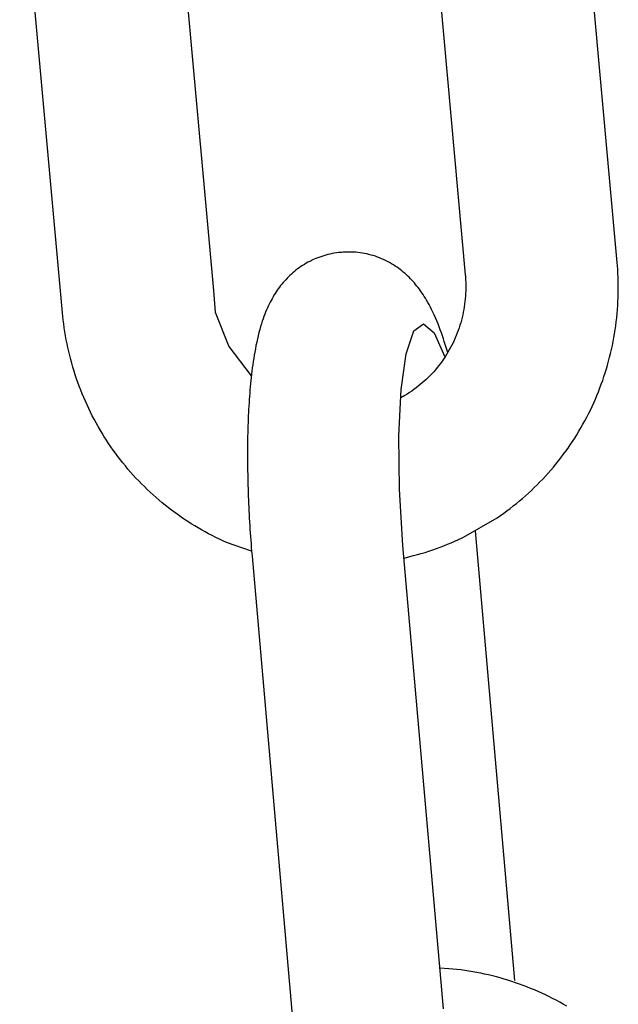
# Model space of a CAD drawing. Extents: x 990 to 4202, y -422 to 622.
# Tile 140 of 200: x 1595.501 to 1595.963, y -97.739 to -96.98. Entities that reach past the tile are written whole.
import ezdxf

# ---------------------------------------------------------------- set-up
doc = ezdxf.new("R2010")
doc.units = 0
doc.header["$MEASUREMENT"] = 0
doc.layers.add('SPILL-BUCKET', color=1, linetype='CONTINUOUS')

msp = doc.modelspace()

# ---------------------------------------------------------------- linework, layer by layer
at = {"layer": 'SPILL-BUCKET', "color": 1, "linetype": 'Continuous'}
for p, q in [((1595.96207, -97.16702), (1595.92932, -96.80708)), ((1595.81227, -96.81906), (1595.84479, -97.17652)), ((1595.61794, -96.83108), (1595.65046, -97.18854)), ((1595.53388, -97.20598), (1595.5008, -96.84236)), ((1595.72579, -97.16566), (1595.7252, -97.16595)), ((1595.72639, -97.16537), (1595.72579, -97.16566)), ((1595.72694, -97.16511), (1595.72639, -97.16537)), ((1595.72936, -97.16403), (1595.72694, -97.16511)), ((1595.73087, -97.16341), (1595.72936, -97.16403)), ((1595.73241, -97.16284), (1595.73087, -97.16341)), ((1595.73396, -97.1623), (1595.73241, -97.16284)), ((1595.73553, -97.1618), (1595.73396, -97.1623)), ((1595.73712, -97.16134), (1595.73553, -97.1618)), ((1595.73872, -97.16092), (1595.73712, -97.16134)), ((1595.74035, -97.16054), (1595.73872, -97.16092)), ((1595.74198, -97.16021), (1595.74035, -97.16054)), ((1595.74363, -97.15992), (1595.74198, -97.16021)), ((1595.74528, -97.15967), (1595.74363, -97.15992)), ((1595.74695, -97.15945), (1595.74528, -97.15967)), ((1595.74863, -97.1593), (1595.74695, -97.15945)), ((1595.74888, -97.15929), (1595.74863, -97.1593)), ((1595.74913, -97.15927), (1595.74888, -97.15929)), ((1595.7506, -97.15915), (1595.74913, -97.15926)), ((1595.75204, -97.15907), (1595.7506, -97.15916)), ((1595.75347, -97.15901), (1595.75204, -97.15907)), ((1595.75517, -97.15898), (1595.75347, -97.15901)), ((1595.75687, -97.159), (1595.75517, -97.15898)), ((1595.75857, -97.15907), (1595.75687, -97.159)), ((1595.76027, -97.15918), (1595.75857, -97.15907)), ((1595.76197, -97.15934), (1595.76027, -97.15918)), ((1595.76367, -97.15954), (1595.76197, -97.15934)), ((1595.76537, -97.15979), (1595.76367, -97.15954)), ((1595.76706, -97.16009), (1595.76537, -97.15979)), ((1595.76874, -97.16044), (1595.76706, -97.16009)), ((1595.77042, -97.16082), (1595.76874, -97.16044)), ((1595.77209, -97.16126), (1595.77042, -97.16082)), ((1595.77374, -97.16174), (1595.77209, -97.16126)), ((1595.77538, -97.16227), (1595.77374, -97.16174)), ((1595.77701, -97.16283), (1595.77538, -97.16227)), ((1595.77862, -97.16345), (1595.77701, -97.16283)), ((1595.78021, -97.1641), (1595.77862, -97.16345)), ((1595.78179, -97.1648), (1595.78021, -97.1641)), ((1595.78334, -97.16553), (1595.78179, -97.1648)), ((1595.78487, -97.16631), (1595.78334, -97.16553)), ((1595.71409, -97.17298), (1595.71287, -97.17396)), ((1595.71534, -97.17203), (1595.71409, -97.17298)), ((1595.71661, -97.1711), (1595.71534, -97.17203)), ((1595.71791, -97.17021), (1595.71661, -97.1711)), ((1595.71924, -97.16933), (1595.71791, -97.17021)), ((1595.7206, -97.16849), (1595.71924, -97.16933)), ((1595.72198, -97.16768), (1595.7206, -97.16849)), ((1595.72336, -97.16691), (1595.72198, -97.16768)), ((1595.72478, -97.16617), (1595.72336, -97.16691)), ((1595.7252, -97.16595), (1595.72478, -97.16617)), ((1595.78638, -97.16712), (1595.78487, -97.16631)), ((1595.78786, -97.16797), (1595.78638, -97.16712)), ((1595.78932, -97.16886), (1595.78786, -97.16797)), ((1595.79075, -97.16978), (1595.78932, -97.16886)), ((1595.79215, -97.17074), (1595.79075, -97.16978)), ((1595.79339, -97.17162), (1595.79215, -97.17074)), ((1595.7946, -97.17252), (1595.79339, -97.17162)), ((1595.79579, -97.17346), (1595.7946, -97.17252)), ((1595.96229, -97.16965), (1595.96207, -97.16702)), ((1595.96248, -97.17227), (1595.96229, -97.16965)), ((1595.96267, -97.17539), (1595.96248, -97.17227)), ((1595.70617, -97.18029), (1595.70516, -97.18141)), ((1595.70722, -97.17918), (1595.70617, -97.18029)), ((1595.70829, -97.1781), (1595.70722, -97.17918)), ((1595.7094, -97.17703), (1595.70829, -97.1781)), ((1595.71053, -97.17599), (1595.7094, -97.17703)), ((1595.71169, -97.17496), (1595.71053, -97.17599)), ((1595.71287, -97.17396), (1595.71169, -97.17496)), ((1595.79695, -97.17441), (1595.79579, -97.17346)), ((1595.7981, -97.17539), (1595.79695, -97.17441)), ((1595.79921, -97.17639), (1595.7981, -97.17539)), ((1595.80032, -97.17741), (1595.79921, -97.17639)), ((1595.80139, -97.17845), (1595.80032, -97.17741)), ((1595.80245, -97.17952), (1595.80139, -97.17845)), ((1595.80348, -97.18061), (1595.80245, -97.17952)), ((1595.80451, -97.18173), (1595.80348, -97.18061)), ((1595.84479, -97.17652), (1595.84486, -97.17741)), ((1595.84486, -97.17741), (1595.84493, -97.1783)), ((1595.84493, -97.1783), (1595.84506, -97.1804)), ((1595.84506, -97.1804), (1595.84515, -97.18249)), ((1595.96281, -97.1785), (1595.96267, -97.17539)), ((1595.9629, -97.18162), (1595.96281, -97.1785)), ((1595.6996, -97.18851), (1595.69876, -97.18977)), ((1595.70046, -97.18729), (1595.6996, -97.18851)), ((1595.70135, -97.18607), (1595.70046, -97.18729)), ((1595.70226, -97.18489), (1595.70135, -97.18607)), ((1595.7032, -97.1837), (1595.70226, -97.18489)), ((1595.70416, -97.18255), (1595.7032, -97.1837)), ((1595.70516, -97.18141), (1595.70416, -97.18255)), ((1595.80551, -97.18286), (1595.80451, -97.18173)), ((1595.8065, -97.18403), (1595.80551, -97.18286)), ((1595.80746, -97.18522), (1595.8065, -97.18403)), ((1595.80844, -97.18645), (1595.80746, -97.18522)), ((1595.80938, -97.1877), (1595.80844, -97.18645)), ((1595.81033, -97.18901), (1595.80938, -97.1877)), ((1595.84515, -97.18249), (1595.8452, -97.18459)), ((1595.8452, -97.18669), (1595.84516, -97.18878)), ((1595.8452, -97.18459), (1595.8452, -97.18669)), ((1595.96295, -97.18474), (1595.9629, -97.18162)), ((1595.96292, -97.19097), (1595.96296, -97.18786)), ((1595.96296, -97.18786), (1595.96295, -97.18474)), ((1595.6956, -97.19497), (1595.69487, -97.19631)), ((1595.69637, -97.19362), (1595.6956, -97.19497)), ((1595.69714, -97.19232), (1595.69637, -97.19362)), ((1595.69795, -97.19102), (1595.69714, -97.19232)), ((1595.69876, -97.18977), (1595.69795, -97.19102)), ((1595.81125, -97.19033), (1595.81033, -97.18901)), ((1595.8122, -97.19174), (1595.81125, -97.19033)), ((1595.81311, -97.19315), (1595.8122, -97.19174)), ((1595.81406, -97.19467), (1595.81311, -97.19315)), ((1595.81497, -97.1962), (1595.81406, -97.19467)), ((1595.84477, -97.19505), (1595.84456, -97.19713)), ((1595.84494, -97.19296), (1595.84477, -97.19505)), ((1595.84507, -97.19087), (1595.84494, -97.19296)), ((1595.84516, -97.18878), (1595.84507, -97.19087)), ((1595.96271, -97.1972), (1595.96284, -97.19409)), ((1595.96284, -97.19409), (1595.96292, -97.19097)), ((1595.69135, -97.20369), (1595.6907, -97.20527)), ((1595.69204, -97.2021), (1595.69135, -97.20369)), ((1595.69272, -97.20062), (1595.69204, -97.2021)), ((1595.69343, -97.19913), (1595.69272, -97.20062)), ((1595.69413, -97.19772), (1595.69343, -97.19913)), ((1595.69487, -97.19631), (1595.69413, -97.19772)), ((1595.81593, -97.19787), (1595.81497, -97.1962)), ((1595.81686, -97.19955), (1595.81593, -97.19787)), ((1595.81784, -97.20141), (1595.81686, -97.19955)), ((1595.81879, -97.20328), (1595.81784, -97.20141)), ((1595.81979, -97.20535), (1595.81879, -97.20328)), ((1595.84365, -97.20333), (1595.84326, -97.20538)), ((1595.844, -97.20127), (1595.84365, -97.20333)), ((1595.8443, -97.1992), (1595.844, -97.20127)), ((1595.84456, -97.19713), (1595.8443, -97.1992)), ((1595.96206, -97.20652), (1595.96232, -97.20342)), ((1595.96232, -97.20342), (1595.96254, -97.20031)), ((1595.96254, -97.20031), (1595.96271, -97.1972)), ((1595.53414, -97.2086), (1595.53388, -97.20598)), ((1595.53443, -97.21122), (1595.53414, -97.2086)), ((1595.5348, -97.21431), (1595.53443, -97.21122)), ((1595.65179, -97.20525), (1595.66221, -97.23192)), ((1595.68871, -97.21054), (1595.68808, -97.21241)), ((1595.68938, -97.20868), (1595.68871, -97.21054)), ((1595.69002, -97.20697), (1595.68938, -97.20868)), ((1595.6907, -97.20527), (1595.69002, -97.20697)), ((1595.82076, -97.20743), (1595.81979, -97.20535)), ((1595.82181, -97.20978), (1595.82076, -97.20743)), ((1595.82282, -97.21216), (1595.82181, -97.20978)), ((1595.84236, -97.20945), (1595.84185, -97.21147)), ((1595.84283, -97.20742), (1595.84236, -97.20945)), ((1595.84326, -97.20538), (1595.84283, -97.20742)), ((1595.9614, -97.21271), (1595.96175, -97.20962)), ((1595.96175, -97.20962), (1595.96206, -97.20652)), ((1595.53523, -97.2174), (1595.5348, -97.21431)), ((1595.5357, -97.22049), (1595.53523, -97.2174)), ((1595.68614, -97.21882), (1595.68552, -97.22111)), ((1595.68679, -97.21654), (1595.68614, -97.21882)), ((1595.68742, -97.21447), (1595.68679, -97.21654)), ((1595.68808, -97.21241), (1595.68742, -97.21447)), ((1595.80515, -97.21971), (1595.81261, -97.21432)), ((1595.81261, -97.21432), (1595.82078, -97.22125)), ((1595.82376, -97.21447), (1595.82282, -97.21216)), ((1595.82468, -97.2168), (1595.82376, -97.21447)), ((1595.82553, -97.21907), (1595.82468, -97.2168)), ((1595.84005, -97.21745), (1595.83937, -97.21942)), ((1595.84069, -97.21547), (1595.84005, -97.21745)), ((1595.84129, -97.21348), (1595.84069, -97.21547)), ((1595.84185, -97.21147), (1595.84129, -97.21348)), ((1595.96009, -97.22196), (1595.96057, -97.21888)), ((1595.96057, -97.21888), (1595.96101, -97.2158)), ((1595.96101, -97.2158), (1595.9614, -97.21271)), ((1595.53621, -97.22356), (1595.5357, -97.22049)), ((1595.53677, -97.22663), (1595.53621, -97.22356)), ((1595.68431, -97.22606), (1595.68376, -97.22858)), ((1595.6849, -97.22357), (1595.68431, -97.22606)), ((1595.68552, -97.22111), (1595.6849, -97.22357)), ((1595.79923, -97.2374), (1595.80515, -97.21971)), ((1595.82078, -97.22125), (1595.82915, -97.23984)), ((1595.82636, -97.22136), (1595.82553, -97.21907)), ((1595.82714, -97.2236), (1595.82636, -97.22136)), ((1595.82791, -97.22587), (1595.82714, -97.2236)), ((1595.82864, -97.22811), (1595.82791, -97.22587)), ((1595.83708, -97.22522), (1595.83624, -97.22712)), ((1595.83788, -97.2233), (1595.83708, -97.22522)), ((1595.83865, -97.22137), (1595.83788, -97.2233)), ((1595.83937, -97.21942), (1595.83865, -97.22137)), ((1595.95899, -97.22808), (1595.95956, -97.22502)), ((1595.95956, -97.22502), (1595.96009, -97.22196)), ((1595.53737, -97.22969), (1595.53677, -97.22663)), ((1595.53801, -97.23274), (1595.53737, -97.22969)), ((1595.5387, -97.23578), (1595.53801, -97.23274)), ((1595.66221, -97.23192), (1595.67964, -97.25461)), ((1595.68274, -97.23362), (1595.68228, -97.23615)), ((1595.68323, -97.23113), (1595.68274, -97.23362)), ((1595.68376, -97.22858), (1595.68323, -97.23113)), ((1595.82936, -97.23037), (1595.82864, -97.22811)), ((1595.83005, -97.2326), (1595.82936, -97.23037)), ((1595.83125, -97.2366), (1595.83005, -97.2326)), ((1595.83347, -97.23269), (1595.83247, -97.2345)), ((1595.83443, -97.23085), (1595.83347, -97.23269)), ((1595.83535, -97.229), (1595.83443, -97.23085)), ((1595.83624, -97.22712), (1595.83535, -97.229)), ((1595.95771, -97.23416), (1595.95837, -97.23112)), ((1595.95837, -97.23112), (1595.95899, -97.22808)), ((1595.53943, -97.2388), (1595.5387, -97.23578)), ((1595.5402, -97.24182), (1595.53943, -97.2388)), ((1595.68145, -97.24108), (1595.68108, -97.2435)), ((1595.68185, -97.2386), (1595.68145, -97.24108)), ((1595.68228, -97.23615), (1595.68185, -97.2386)), ((1595.79527, -97.265), (1595.79923, -97.2374)), ((1595.82809, -97.24153), (1595.8269, -97.24323)), ((1595.82924, -97.23981), (1595.82809, -97.24153)), ((1595.82924, -97.23981), (1595.82809, -97.24153)), ((1595.83035, -97.23807), (1595.82924, -97.23981)), ((1595.83035, -97.23807), (1595.82924, -97.23981)), ((1595.83143, -97.23629), (1595.83035, -97.23807)), ((1595.83143, -97.2363), (1595.83035, -97.23807)), ((1595.83247, -97.2345), (1595.83143, -97.2363)), ((1595.95548, -97.24321), (1595.95626, -97.24021)), ((1595.95626, -97.24021), (1595.95701, -97.23719)), ((1595.95701, -97.23719), (1595.95771, -97.23416)), ((1595.54102, -97.24483), (1595.5402, -97.24182)), ((1595.54188, -97.24782), (1595.54102, -97.24483)), ((1595.54278, -97.2508), (1595.54188, -97.24782)), ((1595.6804, -97.24837), (1595.68009, -97.25081)), ((1595.68073, -97.24596), (1595.6804, -97.24837)), ((1595.68108, -97.2435), (1595.68073, -97.24596)), ((1595.82313, -97.24815), (1595.8218, -97.24974)), ((1595.82442, -97.24654), (1595.82313, -97.24815)), ((1595.82568, -97.2449), (1595.82442, -97.24654)), ((1595.8269, -97.24323), (1595.82568, -97.2449)), ((1595.95285, -97.25215), (1595.95377, -97.24918)), ((1595.95377, -97.24918), (1595.95464, -97.2462)), ((1595.95464, -97.2462), (1595.95548, -97.24321)), ((1595.54373, -97.25376), (1595.54278, -97.2508)), ((1595.54472, -97.25671), (1595.54373, -97.25376)), ((1595.54575, -97.25965), (1595.54472, -97.25671)), ((1595.67953, -97.25565), (1595.67927, -97.25807)), ((1595.6798, -97.25321), (1595.67953, -97.25565)), ((1595.68009, -97.25081), (1595.6798, -97.25321)), ((1595.81617, -97.25577), (1595.81468, -97.2572)), ((1595.81762, -97.25431), (1595.81617, -97.25577)), ((1595.81905, -97.25282), (1595.81762, -97.25431)), ((1595.82044, -97.25129), (1595.81905, -97.25282)), ((1595.8218, -97.24974), (1595.82044, -97.25129)), ((1595.95089, -97.25803), (1595.95189, -97.2551)), ((1595.95189, -97.2551), (1595.95285, -97.25215)), ((1595.54682, -97.26257), (1595.54575, -97.25965)), ((1595.54793, -97.26547), (1595.54682, -97.26257)), ((1595.6788, -97.26294), (1595.67858, -97.26541)), ((1595.67903, -97.26051), (1595.6788, -97.26294)), ((1595.67927, -97.25807), (1595.67903, -97.26051)), ((1595.80679, -97.26385), (1595.80513, -97.26507)), ((1595.80843, -97.26259), (1595.80679, -97.26385)), ((1595.81003, -97.26129), (1595.80843, -97.26259)), ((1595.81161, -97.25996), (1595.81003, -97.26129)), ((1595.81316, -97.2586), (1595.81161, -97.25996)), ((1595.81468, -97.2572), (1595.81316, -97.2586)), ((1595.94763, -97.26675), (1595.94875, -97.26386)), ((1595.94875, -97.26386), (1595.94984, -97.26096)), ((1595.94984, -97.26096), (1595.95089, -97.25803)), ((1595.54909, -97.26836), (1595.54793, -97.26547)), ((1595.55028, -97.27123), (1595.54909, -97.26836)), ((1595.55152, -97.27408), (1595.55028, -97.27123)), ((1595.67819, -97.27034), (1595.67802, -97.27281)), ((1595.67838, -97.26786), (1595.67819, -97.27034)), ((1595.67826, -97.2694), (1595.67819, -97.27034)), ((1595.67858, -97.26541), (1595.67838, -97.26786)), ((1595.79346, -97.30075), (1595.79527, -97.265)), ((1595.79824, -97.26959), (1595.79494, -97.2715)), ((1595.8, -97.26852), (1595.79824, -97.26959)), ((1595.80174, -97.26741), (1595.8, -97.26852)), ((1595.80345, -97.26626), (1595.80174, -97.26741)), ((1595.80513, -97.26507), (1595.80345, -97.26626)), ((1595.94524, -97.27248), (1595.94646, -97.26962)), ((1595.94646, -97.26962), (1595.94763, -97.26675)), ((1595.5528, -97.27691), (1595.55152, -97.27408)), ((1595.55412, -97.27972), (1595.5528, -97.27691)), ((1595.6777, -97.27781), (1595.67756, -97.28034)), ((1595.67785, -97.27531), (1595.6777, -97.27781)), ((1595.67802, -97.27281), (1595.67785, -97.27531)), ((1595.94137, -97.28092), (1595.9427, -97.27813)), ((1595.9427, -97.27813), (1595.94399, -97.27531)), ((1595.94399, -97.27531), (1595.94524, -97.27248)), ((1595.55548, -97.28252), (1595.55412, -97.27972)), ((1595.55688, -97.28529), (1595.55548, -97.28252)), ((1595.55831, -97.28804), (1595.55688, -97.28529)), ((1595.67731, -97.28542), (1595.6772, -97.28798)), ((1595.67743, -97.28287), (1595.67731, -97.28542)), ((1595.67756, -97.28034), (1595.67743, -97.28287)), ((1595.93713, -97.28919), (1595.93858, -97.28645)), ((1595.93858, -97.28645), (1595.93999, -97.2837)), ((1595.93999, -97.2837), (1595.94137, -97.28092)), ((1595.55979, -97.29077), (1595.55831, -97.28804)), ((1595.56131, -97.29348), (1595.55979, -97.29077)), ((1595.56286, -97.29616), (1595.56131, -97.29348)), ((1595.67701, -97.29314), (1595.67693, -97.29574)), ((1595.6771, -97.29055), (1595.67701, -97.29314)), ((1595.6772, -97.28798), (1595.6771, -97.29055)), ((1595.93254, -97.29726), (1595.93411, -97.29459)), ((1595.93411, -97.29459), (1595.93564, -97.2919)), ((1595.93564, -97.2919), (1595.93713, -97.28919)), ((1595.56445, -97.29882), (1595.56286, -97.29616)), ((1595.56609, -97.30146), (1595.56445, -97.29882)), ((1595.56775, -97.30407), (1595.56609, -97.30146)), ((1595.67681, -97.30098), (1595.67676, -97.30361)), ((1595.67687, -97.29835), (1595.67681, -97.30098)), ((1595.67693, -97.29574), (1595.67687, -97.29835)), ((1595.79395, -97.34191), (1595.79346, -97.30075)), ((1595.92928, -97.30252), (1595.93093, -97.2999)), ((1595.93093, -97.2999), (1595.93254, -97.29726)), ((1595.56946, -97.30666), (1595.56775, -97.30407)), ((1595.5712, -97.30922), (1595.56946, -97.30666)), ((1595.57298, -97.31176), (1595.5712, -97.30922)), ((1595.6767, -97.30893), (1595.67668, -97.31161)), ((1595.67672, -97.30627), (1595.6767, -97.30893)), ((1595.67676, -97.30361), (1595.67672, -97.30627)), ((1595.92412, -97.31022), (1595.92588, -97.30768)), ((1595.92588, -97.30768), (1595.9276, -97.30511)), ((1595.9276, -97.30511), (1595.92928, -97.30252)), ((1595.5748, -97.31427), (1595.57298, -97.31176)), ((1595.57665, -97.31675), (1595.5748, -97.31427)), ((1595.57854, -97.31921), (1595.57665, -97.31675)), ((1595.67668, -97.31161), (1595.67667, -97.31429)), ((1595.67667, -97.31429), (1595.67667, -97.31699)), ((1595.67667, -97.31699), (1595.67668, -97.3197)), ((1595.91864, -97.31769), (1595.9205, -97.31523)), ((1595.9205, -97.31523), (1595.92233, -97.31274)), ((1595.92233, -97.31274), (1595.92412, -97.31022)), ((1595.58046, -97.32164), (1595.57854, -97.31921)), ((1595.58242, -97.32403), (1595.58046, -97.32164)), ((1595.58441, -97.3264), (1595.58242, -97.32403)), ((1595.67668, -97.3197), (1595.6767, -97.32243)), ((1595.6767, -97.32243), (1595.67673, -97.32516)), ((1595.67673, -97.32516), (1595.67677, -97.3279)), ((1595.91082, -97.32726), (1595.91283, -97.32491)), ((1595.91283, -97.32491), (1595.9148, -97.32253)), ((1595.9148, -97.32253), (1595.91673, -97.32013)), ((1595.91673, -97.32013), (1595.91864, -97.31769)), ((1595.58643, -97.32874), (1595.58441, -97.3264)), ((1595.58849, -97.33105), (1595.58643, -97.32874)), ((1595.59058, -97.33333), (1595.58849, -97.33105)), ((1595.67677, -97.3279), (1595.67682, -97.33065)), ((1595.67682, -97.33065), (1595.67687, -97.33341)), ((1595.90461, -97.33412), (1595.90671, -97.33187)), ((1595.90671, -97.33187), (1595.90878, -97.32958)), ((1595.90878, -97.32958), (1595.91082, -97.32726)), ((1595.5927, -97.33558), (1595.59058, -97.33333)), ((1595.59486, -97.33779), (1595.5927, -97.33558)), ((1595.59705, -97.33998), (1595.59486, -97.33779)), ((1595.59927, -97.34213), (1595.59705, -97.33998)), ((1595.67687, -97.33341), (1595.67694, -97.33617)), ((1595.67694, -97.33617), (1595.67701, -97.33895)), ((1595.67701, -97.33895), (1595.6771, -97.34174)), ((1595.8981, -97.34071), (1595.9003, -97.33854)), ((1595.9003, -97.33854), (1595.90247, -97.33635)), ((1595.90247, -97.33635), (1595.90461, -97.33412)), ((1595.60152, -97.34425), (1595.59927, -97.34213)), ((1595.60379, -97.34633), (1595.60152, -97.34425)), ((1595.6061, -97.34839), (1595.60379, -97.34633)), ((1595.6771, -97.34174), (1595.67719, -97.34453)), ((1595.67719, -97.34453), (1595.6773, -97.34732)), ((1595.6773, -97.34732), (1595.67741, -97.35013)), ((1595.79669, -97.38536), (1595.79395, -97.34191)), ((1595.889, -97.34902), (1595.89132, -97.347)), ((1595.89132, -97.347), (1595.89361, -97.34493)), ((1595.89361, -97.34493), (1595.89587, -97.34284)), ((1595.89587, -97.34284), (1595.8981, -97.34071)), ((1595.60844, -97.35041), (1595.6061, -97.34839)), ((1595.61081, -97.35239), (1595.60844, -97.35041)), ((1595.6132, -97.35433), (1595.61081, -97.35239)), ((1595.61563, -97.35625), (1595.6132, -97.35433)), ((1595.67741, -97.35013), (1595.67753, -97.35293)), ((1595.67753, -97.35293), (1595.67766, -97.35575)), ((1595.87942, -97.3568), (1595.88186, -97.35491)), ((1595.88186, -97.35491), (1595.88427, -97.35298)), ((1595.88427, -97.35298), (1595.88665, -97.35102)), ((1595.88665, -97.35102), (1595.889, -97.34902)), ((1595.61808, -97.35813), (1595.61563, -97.35625)), ((1595.62055, -97.35997), (1595.61808, -97.35813)), ((1595.62306, -97.36177), (1595.62055, -97.35997)), ((1595.62559, -97.36354), (1595.62306, -97.36177)), ((1595.67766, -97.35575), (1595.67779, -97.35856)), ((1595.67779, -97.35856), (1595.67794, -97.36139)), ((1595.67794, -97.36139), (1595.67809, -97.36421)), ((1595.86941, -97.36399), (1595.87196, -97.36225)), ((1595.87196, -97.36225), (1595.87447, -97.36047)), ((1595.87447, -97.36047), (1595.87696, -97.35865)), ((1595.87696, -97.35865), (1595.87942, -97.3568)), ((1595.62814, -97.36527), (1595.62559, -97.36354)), ((1595.63072, -97.36696), (1595.62814, -97.36527)), ((1595.63332, -97.36861), (1595.63072, -97.36696)), ((1595.63595, -97.37023), (1595.63332, -97.36861)), ((1595.6386, -97.3718), (1595.63595, -97.37023)), ((1595.67809, -97.36421), (1595.67826, -97.36704)), ((1595.67826, -97.36704), (1595.67843, -97.36987)), ((1595.67843, -97.36987), (1595.67861, -97.3727)), ((1595.84338, -97.37898), (1595.86941, -97.36399)), ((1595.64127, -97.37334), (1595.6386, -97.3718)), ((1595.64397, -97.37484), (1595.64127, -97.37334)), ((1595.64668, -97.3763), (1595.64397, -97.37484)), ((1595.64942, -97.37772), (1595.64668, -97.3763)), ((1595.65217, -97.3791), (1595.64942, -97.37772)), ((1595.67861, -97.3727), (1595.6788, -97.37553)), ((1595.6788, -97.37553), (1595.679, -97.37837)), ((1595.679, -97.37837), (1595.67921, -97.3812)), ((1595.88319, -97.72098), (1595.85281, -97.37411)), ((1595.65495, -97.38044), (1595.65217, -97.3791)), ((1595.65775, -97.38173), (1595.65495, -97.38044)), ((1595.66056, -97.38299), (1595.65775, -97.38173)), ((1595.67989, -97.38985), (1595.66056, -97.38299)), ((1595.67921, -97.3812), (1595.67942, -97.38403)), ((1595.67942, -97.38403), (1595.67964, -97.38686)), ((1595.82799, -97.74281), (1595.79669, -97.38536)), ((1595.82546, -97.38669), (1595.82834, -97.38559)), ((1595.82834, -97.38559), (1595.8312, -97.38444)), ((1595.8312, -97.38444), (1595.83404, -97.38324)), ((1595.83404, -97.38324), (1595.83687, -97.38202)), ((1595.83687, -97.38202), (1595.83968, -97.38076)), ((1595.83968, -97.38076), (1595.84246, -97.37943)), ((1595.84246, -97.37943), (1595.84255, -97.37939)), ((1595.84255, -97.37939), (1595.84263, -97.37934)), ((1595.84276, -97.37929), (1595.84301, -97.37917)), ((1595.84299, -97.37917), (1595.84338, -97.37898)), ((1595.67964, -97.38686), (1595.67987, -97.38969)), ((1595.67987, -97.38969), (1595.68004, -97.39167)), ((1595.68004, -97.39167), (1595.68021, -97.39365)), ((1595.68021, -97.39365), (1595.71174, -97.75359)), ((1595.80193, -97.394), (1595.80492, -97.39324)), ((1595.80492, -97.39324), (1595.80789, -97.39244)), ((1595.80789, -97.39244), (1595.81086, -97.39158)), ((1595.81086, -97.39158), (1595.81381, -97.39069)), ((1595.81381, -97.39069), (1595.81674, -97.38976)), ((1595.81674, -97.38976), (1595.81966, -97.38878)), ((1595.81966, -97.38878), (1595.82257, -97.38776)), ((1595.82257, -97.38776), (1595.82546, -97.38669)), ((1595.79753, -97.39505), (1595.80193, -97.394)), ((1595.83222, -97.71191), (1595.82524, -97.71143)), ((1595.8353, -97.71219), (1595.83222, -97.71191)), ((1595.83837, -97.71252), (1595.8353, -97.71219)), ((1595.84145, -97.71289), (1595.83837, -97.71252)), ((1595.84452, -97.7133), (1595.84145, -97.71289)), ((1595.84758, -97.71376), (1595.84452, -97.7133)), ((1595.85063, -97.71427), (1595.84758, -97.71376)), ((1595.85368, -97.71482), (1595.85063, -97.71427)), ((1595.85672, -97.71541), (1595.85368, -97.71482)), ((1595.85975, -97.71605), (1595.85672, -97.71541)), ((1595.86278, -97.71673), (1595.85975, -97.71605)), ((1595.86579, -97.71745), (1595.86278, -97.71673)), ((1595.8688, -97.71822), (1595.86579, -97.71745)), ((1595.87179, -97.71904), (1595.8688, -97.71822)), ((1595.87477, -97.71989), (1595.87179, -97.71904)), ((1595.87774, -97.72079), (1595.87477, -97.71989)), ((1595.8807, -97.72173), (1595.87774, -97.72079)), ((1595.88364, -97.72272), (1595.8807, -97.72173)), ((1595.88657, -97.72375), (1595.88364, -97.72272)), ((1595.88949, -97.72482), (1595.88657, -97.72375)), ((1595.89239, -97.72593), (1595.88949, -97.72482)), ((1595.89527, -97.72709), (1595.89239, -97.72593)), ((1595.89814, -97.72828), (1595.89527, -97.72709)), ((1595.90099, -97.72952), (1595.89814, -97.72828)), ((1595.90382, -97.7308), (1595.90099, -97.72952)), ((1595.90664, -97.73212), (1595.90382, -97.7308)), ((1595.90943, -97.73348), (1595.90664, -97.73212)), ((1595.91221, -97.73489), (1595.90943, -97.73348)), ((1595.91497, -97.73633), (1595.91221, -97.73489)), ((1595.9177, -97.73781), (1595.91497, -97.73633)), ((1595.92042, -97.73933), (1595.9177, -97.73781)), ((1595.92311, -97.74089), (1595.92042, -97.73933))]:
    msp.add_line(p, q, dxfattribs=at)
at = {"layer": 'SPILL-BUCKET', "color": 1}
msp.add_line((1595.65046, -97.18854), (1595.65179, -97.20525), dxfattribs=at)

doc.saveas('drawing.dxf')
